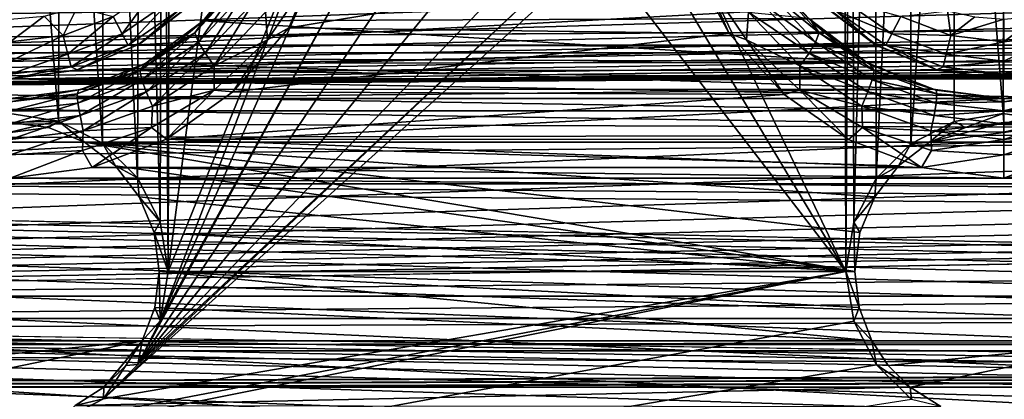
# Model space of a CAD drawing. Header units: metres. Extents: x -95 to 103, y -12 to 12.
# Tile 53 of 256: x -74.15 to -69.2, y -5.29 to -3.38. Entities that reach past the tile are written whole.
import ezdxf

# ---------------------------------------------------------------- set-up
doc = ezdxf.new("R2010")
doc.units = ezdxf.units.M
doc.layers.add('solid_P74500', color=7, linetype='CONTINUOUS')
doc.layers.add('solid_P74500_01', color=7, linetype='CONTINUOUS')

msp = doc.modelspace()

# ---------------------------------------------------------------- linework, layer by layer
at = {"layer": 'solid_P74500'}
for points in [[(-42.130733, -2.890517, 0.5), (-88, 3.55, 0.5), (-88, -3.55, 0.5)], [(-72.491013, -2.4, -1.8), (-73.40506, -4.65, -1.8), (-72.491013, 2.4, -1.8)], [(-73.393272, 0, -1.8), (-72.491013, 2.4, -1.8), (-73.40506, -4.65, -1.8)], [(-73.433968, -0.252288, -1.8), (-73.393272, 0, -1.8), (-73.40506, -4.65, -1.8)], [(-70.006721, 0, -1.8), (-69.994942, -4.65, -1.8), (-70.948883, -2.647376, -1.8)], [(-69.965683, -0.253508, -1.8), (-69.994942, -4.65, -1.8), (-70.006721, 0, -1.8)], [(-73.548462, -0.475095, -1.8), (-73.433968, -0.252288, -1.8), (-73.445496, -4.400194, -1.8)], [(-73.433968, -0.252288, -1.8), (-73.40506, -4.65, -1.8), (-73.445496, -4.400194, -1.8)], [(-69.965683, -0.253508, -1.8), (-69.954842, -4.401396, -1.8), (-69.994942, -4.65, -1.8)], [(-69.965683, -0.253508, -1.8), (-69.849258, -0.477996, -1.8), (-69.954842, -4.401396, -1.8)], [(-73.724808, -0.651567, -1.8), (-73.548462, -0.475095, -1.8), (-73.560226, -4.178985, -1.8)], [(-73.548462, -0.475095, -1.8), (-73.445496, -4.400194, -1.8), (-73.560226, -4.178985, -1.8)], [(-69.849258, -0.477996, -1.8), (-69.842018, -4.181844, -1.8), (-69.954842, -4.401396, -1.8)], [(-69.849258, -0.477996, -1.8), (-69.67054, -0.654936, -1.8), (-69.842018, -4.181844, -1.8)], [(-73.947144, -0.765777, -1.8), (-73.724808, -0.651567, -1.8), (-73.736336, -4.004628, -1.8)], [(-73.724808, -0.651567, -1.8), (-73.560226, -4.178985, -1.8), (-73.736336, -4.004628, -1.8)], [(-69.67054, -0.654936, -1.8), (-69.668259, -4.007948, -1.8), (-69.842018, -4.181844, -1.8)], [(-69.67054, -0.654936, -1.8), (-69.446602, -0.767877, -1.8), (-69.668259, -4.007948, -1.8)], [(-74.196846, -0.806697, -1.8), (-73.947144, -0.765777, -1.8), (-73.957001, -3.893337, -1.8)], [(-73.947144, -0.765777, -1.8), (-73.736336, -4.004628, -1.8), (-73.957001, -3.893337, -1.8)], [(-69.446602, -0.767877, -1.8), (-69.449165, -3.895406, -1.8), (-69.668259, -4.007948, -1.8)], [(-69.446602, -0.767877, -1.8), (-69.20311, -3.855084, -1.8), (-69.449165, -3.895406, -1.8)], [(-69.446602, -0.767877, -1.8), (-69.196846, -0.806697, -1.8), (-69.20311, -3.855084, -1.8)], [(-74.196846, -0.806697, -1.8), (-73.957001, -3.893337, -1.8), (-74.20311, -3.855084, -1.8)], [(-69.196846, -0.806697, -1.8), (-68.957001, -3.893337, -1.8), (-69.20311, -3.855084, -1.8)], [(-16.67, -3.55, 8.703878), (-90.699997, -3.55, 8.703878), (-90.699997, -2.162539, 9.147798)], [(-16.67, -3.301332, 8.801205), (-16.67, -3.55, 8.703878), (-90.699997, -2.162539, 9.147798)], [(-72.491013, -2.4, -1.8), (-73.445152, -4.898603, -1.8), (-73.40506, -4.65, -1.8)], [(-72.450775, -2.648572, -1.8), (-73.445152, -4.898603, -1.8), (-72.491013, -2.4, -1.8)], [(89.300003, -2.500021, 12.247444), (89.300003, -2.45, 12.257548), (-94.018356, -3.847966, 11.892988)], [(89.300003, -2.55, 12.237136), (89.300003, -2.500021, 12.247444), (-94.018356, -3.847966, 11.892988)], [(92.5, -2.55, 12.237136), (89.300003, -2.55, 12.237136), (-94.018356, -3.847966, 11.892988)], [(92.5, -4.414677, 11.694401), (92.5, -2.55, 12.237136), (-94.018356, -3.847966, 11.892988)], [(-72.450775, -2.648572, -1.8), (-72.336617, -2.868689, -1.8), (-73.445152, -4.898603, -1.8)], [(-71.06115, -2.865844, -1.8), (-70.948883, -2.647376, -1.8), (-69.994942, -4.65, -1.8)], [(-72.336617, -2.868689, -1.8), (-73.557976, -5.118156, -1.8), (-73.445152, -4.898603, -1.8)], [(-72.336617, -2.868689, -1.8), (-72.161377, -3.042183, -1.8), (-73.557976, -5.118156, -1.8)], [(-71.234055, -3.03888, -1.8), (-71.06115, -2.865844, -1.8), (-69.994942, -4.65, -1.8)], [(-37.956421, -3.255723, 0.5), (-42.130733, -2.890517, 0.5), (-88, -3.55, 0.5)], [(-19.200001, -3.049433, -8.148065), (-85.675003, -3.841013, -7.806084), (-14.325, -3.840867, -7.806155)], [(-34.200001, -3.049433, -8.148065), (-85.675003, -3.841013, -7.806084), (-29.200001, -3.049433, -8.148065)], [(-24.200001, -3.049433, -8.148065), (-29.200001, -3.049433, -8.148065), (-85.675003, -3.841013, -7.806084)], [(-39.200001, -3.049433, -8.148065), (-85.675003, -3.841013, -7.806084), (-34.200001, -3.049433, -8.148065)], [(-44.200001, -3.049433, -8.148065), (-85.675003, -3.841013, -7.806084), (-39.200001, -3.049433, -8.148065)], [(-49.200001, -3.049433, -8.148065), (-85.675003, -3.841013, -7.806084), (-44.200001, -3.049433, -8.148065)], [(-54.200001, -3.049433, -8.148065), (-85.675003, -3.841013, -7.806084), (-49.200001, -3.049433, -8.148065)], [(-59.200001, -3.049433, -8.148065), (-85.675003, -3.841013, -7.806084), (-54.200001, -3.049433, -8.148065)], [(-64.199997, -3.049433, -8.148065), (-85.675003, -3.841013, -7.806084), (-59.200001, -3.049433, -8.148065)], [(-69.199997, -3.049433, -8.148065), (-85.675003, -3.841013, -7.806084), (-64.199997, -3.049433, -8.148065)], [(-74.199997, -3.049433, -8.148065), (-85.675003, -3.841013, -7.806084), (-69.199997, -3.049433, -8.148065)], [(-24.200001, -3.049433, -8.148065), (-85.675003, -3.841013, -7.806084), (-19.200001, -3.049433, -8.148065)], [(-71.234055, -3.03888, -1.8), (-69.994942, -4.65, -1.8), (-73.731743, -5.292052, -1.8)], [(-71.452065, -3.150866, -1.8), (-71.234055, -3.03888, -1.8), (-73.731743, -5.292052, -1.8)], [(-72.161377, -3.042183, -1.8), (-71.941795, -3.152925, -1.8), (-73.557976, -5.118156, -1.8)], [(-70.776772, -3.089321, -12.112229), (-72.79776, -3.423377, -12.022083), (-72.60701, -3.046415, -12.123092)], [(-72.695648, -3.176524, -12.087856), (-72.60701, -3.046415, -12.123092), (-72.79776, -3.423377, -12.022083)], [(-70.181549, -3.377074, -10.99297), (-72.997719, -3.097138, -11.075095), (-73.229622, -3.387967, -10.989617)], [(-73.226395, -3.386027, -11.655825), (-73.229622, -3.387967, -10.989617), (-72.997719, -3.097138, -11.075095)], [(-73.226395, -3.386027, -11.655825), (-72.997719, -3.097138, -11.075095), (-73.102631, -3.249361, -11.70659)], [(-70.776772, -3.089321, -12.112229), (-70.581558, -3.453269, -12.013532), (-72.79776, -3.423377, -12.022083)], [(-70.704704, -3.175593, -12.088072), (-70.581558, -3.453269, -12.013532), (-70.776772, -3.089321, -12.112229)], [(-71.452065, -3.150866, -1.8), (-73.731743, -5.292052, -1.8), (-73.557976, -5.118156, -1.8)], [(-71.696907, -3.190989, -1.8), (-71.452065, -3.150866, -1.8), (-73.557976, -5.118156, -1.8)], [(-71.941795, -3.152925, -1.8), (-71.696907, -3.190989, -1.8), (-73.557976, -5.118156, -1.8)], [(-73.636658, -3.453363, -12.912048), (-73.681923, -3.367111, -12.977164), (-73.460747, -3.214443, -12.977164)], [(-73.636658, -3.453363, -12.912048), (-73.460747, -3.214443, -12.977164), (-73.396156, -3.287356, -12.912048)], [(-73.046173, -3.202642, -11.82919), (-73.270775, -3.44982, -11.739176), (-73.102631, -3.249361, -11.70659)], [(-73.252861, -3.495888, -11.822293), (-73.270775, -3.44982, -11.739176), (-73.046173, -3.202642, -11.82919)], [(-73.019073, -3.24487, -11.911857), (-73.252861, -3.495888, -11.822293), (-73.046173, -3.202642, -11.82919)], [(-72.695648, -3.176524, -12.087856), (-72.905487, -3.485178, -11.999711), (-72.915031, -3.344452, -12.009725)], [(-72.695648, -3.176524, -12.087856), (-72.79776, -3.423377, -12.022083), (-72.905487, -3.485178, -11.999711)], [(-70.704704, -3.175593, -12.088072), (-70.494911, -3.484587, -11.999887), (-70.581558, -3.453269, -12.013532)], [(-70.484879, -3.344565, -12.009689), (-70.494911, -3.484587, -11.999887), (-70.704704, -3.175593, -12.088072)], [(-70.353775, -3.202753, -11.829181), (-70.129143, -3.449903, -11.739145), (-70.380859, -3.244982, -11.911826)], [(-70.353775, -3.202753, -11.829181), (-70.290337, -3.258162, -11.703462), (-70.16581, -3.393512, -11.653022)], [(-70.353775, -3.202753, -11.829181), (-70.16581, -3.393512, -11.653022), (-70.129143, -3.449903, -11.739145)], [(-37.956421, -3.255723, 0.5), (-88, -3.55, 0.5), (-16.67, -3.55, 0.5)], [(-73.270775, -3.44982, -11.739176), (-73.226395, -3.386027, -11.655825), (-73.102631, -3.249361, -11.70659)], [(-73.219711, -3.551625, -11.881824), (-73.252861, -3.495888, -11.822293), (-73.019073, -3.24487, -11.911857)], [(-72.974541, -3.292425, -11.971065), (-73.219711, -3.551625, -11.881824), (-73.019073, -3.24487, -11.911857)], [(-70.380859, -3.244982, -11.911826), (-70.147041, -3.495953, -11.822243), (-70.425377, -3.292536, -11.971027)], [(-70.129143, -3.449903, -11.739145), (-70.147041, -3.495953, -11.822243), (-70.380859, -3.244982, -11.911826)], [(-70.16581, -3.393512, -11.653022), (-70.290337, -3.258162, -11.703462), (-70.181549, -3.377074, -10.99297)], [(-73.636658, -3.453363, -12.912048), (-73.396156, -3.287356, -12.912048), (-73.60643, -3.510952, -12.814588)], [(-73.396156, -3.287356, -12.912048), (-73.353027, -3.336038, -12.814588), (-73.60643, -3.510952, -12.814588)], [(-70.094948, -3.321639, -9.326131), (-73.557976, -3.510377, -9.256741), (-73.285477, -3.302219, -9.333025)], [(-73.550003, -3.505833, -12.7), (-73.285477, -3.302219, -9.333025), (-73.557976, -3.510377, -9.256741)], [(-73.280762, -3.299239, -12.7), (-73.285477, -3.302219, -9.333025), (-73.550003, -3.505833, -12.7)], [(-73.353027, -3.336038, -12.814588), (-73.280762, -3.299239, -12.7), (-73.550003, -3.505833, -12.7)], [(-72.974541, -3.292425, -11.971065), (-73.173416, -3.615577, -11.920695), (-73.219711, -3.551625, -11.881824)], [(-72.974541, -3.292425, -11.971065), (-72.915031, -3.344452, -12.009725), (-73.173416, -3.615577, -11.920695)], [(-70.425377, -3.292536, -11.971027), (-70.180183, -3.551673, -11.881769), (-70.484879, -3.344565, -12.009689)], [(-70.147041, -3.495953, -11.822243), (-70.180183, -3.551673, -11.881769), (-70.425377, -3.292536, -11.971027)], [(-69.849998, -3.505833, -12.7), (-70.094948, -3.321639, -9.326131), (-70.11924, -3.299239, -12.7)], [(-69.849998, -3.505833, -12.7), (-70.11924, -3.299239, -12.7), (-70.046974, -3.336038, -12.814588)], [(-70.046974, -3.336038, -12.814588), (-70.003845, -3.287356, -12.912048), (-69.763344, -3.453363, -12.912048)], [(-69.763344, -3.453363, -12.912048), (-70.003845, -3.287356, -12.912048), (-69.718079, -3.367111, -12.977164)], [(-74.199997, -3.494805, -12.977164), (-74.199997, -3.38, -13), (-74.029671, -3.365383, -13)], [(-73.933212, -3.462411, -12.977164), (-74.199997, -3.494805, -12.977164), (-74.029671, -3.365383, -13)], [(-73.933212, -3.462411, -12.977164), (-74.029671, -3.365383, -13), (-73.864319, -3.321975, -13)], [(-73.681923, -3.367111, -12.977164), (-73.933212, -3.462411, -12.977164), (-73.864319, -3.321975, -13)], [(-73.909897, -3.556991, -12.912048), (-73.933212, -3.462411, -12.977164), (-73.681923, -3.367111, -12.977164)], [(-73.909897, -3.556991, -12.912048), (-73.681923, -3.367111, -12.977164), (-73.636658, -3.453363, -12.912048)], [(-73.60643, -3.510952, -12.814588), (-73.353027, -3.336038, -12.814588), (-73.550003, -3.505833, -12.7)], [(-70.094948, -3.321639, -9.326131), (-69.82827, -3.518446, -9.253676), (-73.557976, -3.510377, -9.256741)], [(-72.905487, -3.485178, -11.999711), (-73.173416, -3.615577, -11.920695), (-72.915031, -3.344452, -12.009725)], [(-70.484879, -3.344565, -12.009689), (-70.226456, -3.615616, -11.920646), (-70.494911, -3.484587, -11.999887)], [(-70.180183, -3.551673, -11.881769), (-70.226456, -3.615616, -11.920646), (-70.484879, -3.344565, -12.009689)], [(-69.849998, -3.505833, -12.7), (-69.82827, -3.518446, -9.253676), (-70.094948, -3.321639, -9.326131)], [(-69.793571, -3.510952, -12.814588), (-70.046974, -3.336038, -12.814588), (-69.763344, -3.453363, -12.912048)], [(-69.849998, -3.505833, -12.7), (-70.046974, -3.336038, -12.814588), (-69.793571, -3.510952, -12.814588)], [(-69.763344, -3.453363, -12.912048), (-69.718079, -3.367111, -12.977164), (-69.466789, -3.462411, -12.977164)], [(-69.466789, -3.462411, -12.977164), (-69.718079, -3.367111, -12.977164), (-69.482491, -3.339016, -13)], [(-69.466789, -3.462411, -12.977164), (-69.482491, -3.339016, -13), (-69.345047, -3.36864, -13)], [(-69.466789, -3.462411, -12.977164), (-69.345047, -3.36864, -13), (-69.199997, -3.38, -13)], [(-69.199997, -3.494805, -12.977164), (-69.199997, -3.38, -13), (-69.029671, -3.365383, -13)], [(-68.933212, -3.462411, -12.977164), (-69.199997, -3.494805, -12.977164), (-69.029671, -3.365383, -13)], [(-69.889862, -3.598021, -10.922648), (-73.229622, -3.387967, -10.989617), (-73.517395, -3.602482, -10.921178)], [(-73.366417, -3.504783, -11.61119), (-73.517395, -3.602482, -10.921178), (-73.229622, -3.387967, -10.989617)], [(-73.366417, -3.504783, -11.61119), (-73.229622, -3.387967, -10.989617), (-73.226395, -3.386027, -11.655825)], [(-73.270775, -3.44982, -11.739176), (-73.366417, -3.504783, -11.61119), (-73.226395, -3.386027, -11.655825)], [(-69.889862, -3.598021, -10.922648), (-70.181549, -3.377074, -10.99297), (-73.229622, -3.387967, -10.989617)], [(-70.16581, -3.393512, -11.653022), (-70.181549, -3.377074, -10.99297), (-69.889862, -3.598021, -10.922648)], [(-70.025566, -3.51068, -11.608833), (-70.16581, -3.393512, -11.653022), (-69.889862, -3.598021, -10.922648)], [(-70.129143, -3.449903, -11.739145), (-70.16581, -3.393512, -11.653022), (-70.025566, -3.51068, -11.608833)], [(-69.466789, -3.462411, -12.977164), (-69.199997, -3.38, -13), (-69.199997, -3.494805, -12.977164)], [(-74.199997, -3.592215, -12.912048), (-74.199997, -3.494805, -12.977164), (-73.933212, -3.462411, -12.977164)], [(-73.909897, -3.556991, -12.912048), (-74.199997, -3.592215, -12.912048), (-73.933212, -3.462411, -12.977164)], [(-73.909897, -3.556991, -12.912048), (-73.636658, -3.453363, -12.912048), (-73.894333, -3.620139, -12.814588)], [(-73.636658, -3.453363, -12.912048), (-73.60643, -3.510952, -12.814588), (-73.894333, -3.620139, -12.814588)], [(-73.270775, -3.44982, -11.739176), (-73.548042, -3.63806, -11.664357), (-73.366417, -3.504783, -11.61119)], [(-73.537971, -3.685117, -11.748232), (-73.548042, -3.63806, -11.664357), (-73.270775, -3.44982, -11.739176)], [(-73.252861, -3.495888, -11.822293), (-73.537971, -3.685117, -11.748232), (-73.270775, -3.44982, -11.739176)], [(-70.581558, -3.453269, -12.013532), (-73.079277, -3.746235, -11.925424), (-72.79776, -3.423377, -12.022083)], [(-72.905487, -3.485178, -11.999711), (-72.79776, -3.423377, -12.022083), (-73.079277, -3.746235, -11.925424)], [(-70.581558, -3.453269, -12.013532), (-70.305855, -3.760041, -11.921078), (-73.079277, -3.746235, -11.925424)], [(-70.494911, -3.484587, -11.999887), (-70.305855, -3.760041, -11.921078), (-70.581558, -3.453269, -12.013532)], [(-70.129143, -3.449903, -11.739145), (-69.851837, -3.638092, -11.664366), (-70.147041, -3.495953, -11.822243)], [(-70.129143, -3.449903, -11.739145), (-70.025566, -3.51068, -11.608833), (-69.871819, -3.608274, -11.569904)], [(-70.129143, -3.449903, -11.739145), (-69.871819, -3.608274, -11.569904), (-69.851837, -3.638092, -11.664366)], [(-69.793571, -3.510952, -12.814588), (-69.763344, -3.453363, -12.912048), (-69.490105, -3.556991, -12.912048)], [(-69.490105, -3.556991, -12.912048), (-69.763344, -3.453363, -12.912048), (-69.466789, -3.462411, -12.977164)], [(-69.490105, -3.556991, -12.912048), (-69.466789, -3.462411, -12.977164), (-69.199997, -3.494805, -12.977164)], [(-69.199997, -3.592215, -12.912048), (-69.199997, -3.494805, -12.977164), (-68.933212, -3.462411, -12.977164)], [(-68.909897, -3.556991, -12.912048), (-69.199997, -3.592215, -12.912048), (-68.933212, -3.462411, -12.977164)], [(-90.699997, -3.510733, 10.951016), (92.5, -4.241041, 10.689158), (-92.5, -5.002689, 10.354709)], [(-13, -3.510733, 10.424719), (-90.699997, -3.510733, 10.845956), (-90.699997, -3.510733, 10.424719)], [(-13, -3.510733, 10.424719), (-90.699997, -3.510733, 10.951016), (-90.699997, -3.510733, 10.845956)], [(-13, -3.510733, 10.424719), (-90.699997, -3.510733, 10.424719), (-90.699997, -4.208374, 10.163147)], [(-13, -3.510733, 10.424719), (-90.699997, -4.208374, 10.163147), (-13, -4.208375, 10.163148)], [(-90.699997, -3.510733, 10.951016), (-13, -3.510733, 10.424719), (-15.000362, -3.510733, 10.6882)], [(-15.000362, -3.510733, 10.6882), (-17, -3.510733, 10.951016), (-90.699997, -3.510733, 10.951016)], [(-73.894333, -3.620139, -12.814588), (-73.60643, -3.510952, -12.814588), (-73.863533, -3.635704, -12.7)], [(-69.82827, -3.518446, -9.253676), (-73.86702, -3.636654, -9.207864), (-73.557976, -3.510377, -9.256741)], [(-73.863533, -3.635704, -12.7), (-73.557976, -3.510377, -9.256741), (-73.86702, -3.636654, -9.207864)], [(-69.82827, -3.518446, -9.253676), (-69.527, -3.637943, -9.207355), (-73.86702, -3.636654, -9.207864)], [(-73.550003, -3.505833, -12.7), (-73.557976, -3.510377, -9.256741), (-73.863533, -3.635704, -12.7)], [(-73.60643, -3.510952, -12.814588), (-73.550003, -3.505833, -12.7), (-73.863533, -3.635704, -12.7)], [(-73.548042, -3.63806, -11.664357), (-73.520569, -3.604079, -11.571626), (-73.366417, -3.504783, -11.61119)], [(-73.516426, -3.74575, -11.808307), (-73.537971, -3.685117, -11.748232), (-73.252861, -3.495888, -11.822293)], [(-73.520569, -3.604079, -11.571626), (-73.517395, -3.602482, -10.921178), (-73.366417, -3.504783, -11.61119)], [(-73.219711, -3.551625, -11.881824), (-73.516426, -3.74575, -11.808307), (-73.252861, -3.495888, -11.822293)], [(-72.905487, -3.485178, -11.999711), (-73.079277, -3.746235, -11.925424), (-73.174667, -3.738243, -11.919396)], [(-72.905487, -3.485178, -11.999711), (-73.174667, -3.738243, -11.919396), (-73.173416, -3.615577, -11.920695)], [(-70.494911, -3.484587, -11.999887), (-70.2257, -3.737878, -11.919488), (-70.305855, -3.760041, -11.921078)], [(-70.226456, -3.615616, -11.920646), (-70.2257, -3.737878, -11.919488), (-70.494911, -3.484587, -11.999887)], [(-70.147041, -3.495953, -11.822243), (-69.861916, -3.685134, -11.748215), (-70.180183, -3.551673, -11.881769)], [(-69.851837, -3.638092, -11.664366), (-69.861916, -3.685134, -11.748215), (-70.147041, -3.495953, -11.822243)], [(-69.871819, -3.608274, -11.569904), (-70.025566, -3.51068, -11.608833), (-69.889862, -3.598021, -10.922648)], [(-69.536469, -3.635704, -12.7), (-69.82827, -3.518446, -9.253676), (-69.849998, -3.505833, -12.7)], [(-69.536469, -3.635704, -12.7), (-69.849998, -3.505833, -12.7), (-69.793571, -3.510952, -12.814588)], [(-69.536469, -3.635704, -12.7), (-69.527, -3.637943, -9.207355), (-69.82827, -3.518446, -9.253676)], [(-69.505669, -3.620139, -12.814588), (-69.793571, -3.510952, -12.814588), (-69.490105, -3.556991, -12.912048)], [(-69.536469, -3.635704, -12.7), (-69.793571, -3.510952, -12.814588), (-69.505669, -3.620139, -12.814588)], [(-69.490105, -3.556991, -12.912048), (-69.199997, -3.494805, -12.977164), (-69.199997, -3.592215, -12.912048)], [(-16.67, -3.55, 8.703878), (-90.699997, -3.55, 0.5), (-90.699997, -3.55, 8.703878)], [(-16.67, -3.55, 8.703878), (-88, -3.55, 0.5), (-90.699997, -3.55, 0.5)], [(-16.67, -3.55, 8.703878), (-16.67, -3.55, 0.5), (-88, -3.55, 0.5)], [(-73.909897, -3.556991, -12.912048), (-73.894333, -3.620139, -12.814588), (-74.199997, -3.657254, -12.814588)], [(-73.909897, -3.556991, -12.912048), (-74.199997, -3.657254, -12.814588), (-74.199997, -3.592215, -12.912048)], [(-73.219711, -3.551625, -11.881824), (-73.484985, -3.817974, -11.847531), (-73.516426, -3.74575, -11.808307)], [(-73.219711, -3.551625, -11.881824), (-73.173416, -3.615577, -11.920695), (-73.484985, -3.817974, -11.847531)], [(-70.180183, -3.551673, -11.881769), (-69.883453, -3.745749, -11.808283), (-70.226456, -3.615616, -11.920646)], [(-69.861916, -3.685134, -11.748215), (-69.883453, -3.745749, -11.808283), (-70.180183, -3.551673, -11.881769)], [(-69.505669, -3.620139, -12.814588), (-69.490105, -3.556991, -12.912048), (-69.199997, -3.592215, -12.912048)], [(-68.909897, -3.556991, -12.912048), (-68.894333, -3.620139, -12.814588), (-69.199997, -3.657254, -12.814588)], [(-68.909897, -3.556991, -12.912048), (-69.199997, -3.657254, -12.814588), (-69.199997, -3.592215, -12.912048)], [(-69.557732, -3.733493, -10.877088), (-73.517395, -3.602482, -10.921178), (-73.844543, -3.733841, -10.876968)], [(-73.684776, -3.681745, -11.53914), (-73.844543, -3.733841, -10.876968), (-73.517395, -3.602482, -10.921178)], [(-73.684776, -3.681745, -11.53914), (-73.517395, -3.602482, -10.921178), (-73.520569, -3.604079, -11.571626)], [(-73.548042, -3.63806, -11.664357), (-73.684776, -3.681745, -11.53914), (-73.520569, -3.604079, -11.571626)], [(-69.557732, -3.733493, -10.877088), (-69.889862, -3.598021, -10.922648), (-73.517395, -3.602482, -10.921178)], [(-73.174667, -3.738243, -11.919396), (-73.484985, -3.817974, -11.847531), (-73.173416, -3.615577, -11.920695)], [(-70.226456, -3.615616, -11.920646), (-69.914879, -3.817957, -11.847514), (-70.2257, -3.737878, -11.919488)], [(-69.883453, -3.745749, -11.808283), (-69.914879, -3.817957, -11.847514), (-70.226456, -3.615616, -11.920646)], [(-69.871819, -3.608274, -11.569904), (-69.889862, -3.598021, -10.922648), (-69.557732, -3.733493, -10.877088)], [(-69.540565, -3.737946, -11.515864), (-69.871819, -3.608274, -11.569904), (-69.557732, -3.733493, -10.877088)], [(-69.851837, -3.638092, -11.664366), (-69.871819, -3.608274, -11.569904), (-69.540565, -3.737946, -11.515864)], [(-69.505669, -3.620139, -12.814588), (-69.199997, -3.592215, -12.912048), (-69.199997, -3.657254, -12.814588)], [(-73.894333, -3.620139, -12.814588), (-73.863533, -3.635704, -12.7), (-74.199997, -3.68, -12.7)], [(-74.199997, -3.657254, -12.814588), (-73.894333, -3.620139, -12.814588), (-74.199997, -3.68, -12.7)], [(-73.863533, -3.635704, -12.7), (-73.86702, -3.636654, -9.207864), (-74.199997, -3.68, -9.190625)], [(-73.863533, -3.635704, -12.7), (-74.199997, -3.68, -9.190625), (-74.199997, -3.68, -12.7)], [(-69.199997, -3.68, -9.190625), (-74.199997, -3.68, -9.190625), (-73.86702, -3.636654, -9.207864)], [(-69.527, -3.637943, -9.207355), (-69.199997, -3.68, -9.190625), (-73.86702, -3.636654, -9.207864)], [(-73.548042, -3.63806, -11.664357), (-73.86364, -3.7564, -11.614451), (-73.684776, -3.681745, -11.53914)], [(-73.859352, -3.803055, -11.699059), (-73.86364, -3.7564, -11.614451), (-73.548042, -3.63806, -11.664357)], [(-73.537971, -3.685117, -11.748232), (-73.859352, -3.803055, -11.699059), (-73.548042, -3.63806, -11.664357)], [(-69.851837, -3.638092, -11.664366), (-69.536255, -3.756429, -11.614435), (-69.861916, -3.685134, -11.748215)], [(-69.851837, -3.638092, -11.664366), (-69.540565, -3.737946, -11.515864), (-69.536255, -3.756429, -11.614435)], [(-69.536469, -3.635704, -12.7), (-69.505669, -3.620139, -12.814588), (-69.199997, -3.657254, -12.814588)], [(-69.536469, -3.635704, -12.7), (-69.199997, -3.68, -12.7), (-69.527, -3.637943, -9.207355)], [(-69.536469, -3.635704, -12.7), (-69.199997, -3.657254, -12.814588), (-69.199997, -3.68, -12.7)], [(-69.199997, -3.68, -12.7), (-69.199997, -3.68, -9.190625), (-69.527, -3.637943, -9.207355)], [(-68.894333, -3.620139, -12.814588), (-68.863533, -3.635704, -12.7), (-69.199997, -3.68, -12.7)], [(-69.199997, -3.657254, -12.814588), (-68.894333, -3.620139, -12.814588), (-69.199997, -3.68, -12.7)], [(-68.863533, -3.635704, -12.7), (-68.86702, -3.636654, -9.207864), (-69.199997, -3.68, -9.190625)], [(-68.863533, -3.635704, -12.7), (-69.199997, -3.68, -9.190625), (-69.199997, -3.68, -12.7)], [(-64.199997, -3.68, -9.190625), (-69.199997, -3.68, -9.190625), (-68.86702, -3.636654, -9.207864)], [(-84.199997, -3.68, -9.190625), (-13, -4.775385, -8.672122), (-87, -4.775385, -8.672122)], [(-84.199997, -3.68, -9.190625), (-79.199997, -3.68, -9.190625), (-13, -4.775385, -8.672122)], [(-74.199997, -3.68, -9.190625), (-13, -4.775385, -8.672122), (-79.199997, -3.68, -9.190625)], [(-69.199997, -3.68, -9.190625), (-13, -4.775385, -8.672122), (-74.199997, -3.68, -9.190625)], [(-73.86364, -3.7564, -11.614451), (-73.854523, -3.736704, -11.516475), (-73.684776, -3.681745, -11.53914)], [(-73.848869, -3.866058, -11.759657), (-73.859352, -3.803055, -11.699059), (-73.537971, -3.685117, -11.748232)], [(-73.854523, -3.736704, -11.516475), (-73.844543, -3.733841, -10.876968), (-73.684776, -3.681745, -11.53914)], [(-73.516426, -3.74575, -11.808307), (-73.848869, -3.866058, -11.759657), (-73.537971, -3.685117, -11.748232)], [(-69.861916, -3.685134, -11.748215), (-69.540527, -3.803059, -11.699007), (-69.883453, -3.745749, -11.808283)], [(-69.536255, -3.756429, -11.614435), (-69.540527, -3.803059, -11.699007), (-69.861916, -3.685134, -11.748215)], [(-64.199997, -3.68, -9.190625), (-13, -4.775385, -8.672122), (-69.199997, -3.68, -9.190625)], [(-74.200005, -3.78, -11.49755), (-74.199997, -3.78, -10.861012), (-73.844543, -3.733841, -10.876968)], [(-73.854523, -3.736704, -11.516475), (-74.200005, -3.78, -11.49755), (-73.844543, -3.733841, -10.876968)], [(-73.854523, -3.736704, -11.516475), (-74.200005, -3.796756, -11.596399), (-74.200005, -3.78, -11.49755)], [(-73.86364, -3.7564, -11.614451), (-74.200005, -3.796756, -11.596399), (-73.854523, -3.736704, -11.516475)], [(-73.86364, -3.7564, -11.614451), (-74.200005, -3.842565, -11.680918), (-74.200005, -3.796756, -11.596399)], [(-73.859352, -3.803055, -11.699059), (-74.200005, -3.842565, -11.680918), (-73.86364, -3.7564, -11.614451)], [(-69.557732, -3.733493, -10.877088), (-73.844543, -3.733841, -10.876968), (-74.199997, -3.78, -10.861012)], [(-69.199997, -3.78, -10.861012), (-69.557732, -3.733493, -10.877088), (-74.199997, -3.78, -10.861012)], [(-73.516426, -3.74575, -11.808307), (-73.833031, -3.943053, -11.799225), (-73.848869, -3.866058, -11.759657)], [(-73.516426, -3.74575, -11.808307), (-73.484985, -3.817974, -11.847531), (-73.833031, -3.943053, -11.799225)], [(-73.174667, -3.738243, -11.919396), (-73.413422, -3.98357, -11.848256), (-73.489952, -3.92611, -11.854566)], [(-73.174667, -3.738243, -11.919396), (-73.489952, -3.92611, -11.854566), (-73.484985, -3.817974, -11.847531)], [(-73.174667, -3.738243, -11.919396), (-73.079277, -3.746235, -11.925424), (-73.413422, -3.98357, -11.848256)], [(-70.305855, -3.760041, -11.921078), (-73.413422, -3.98357, -11.848256), (-73.079277, -3.746235, -11.925424)], [(-70.305855, -3.760041, -11.921078), (-69.980896, -3.986856, -11.847151), (-73.413422, -3.98357, -11.848256)], [(-70.2257, -3.737878, -11.919488), (-69.980896, -3.986856, -11.847151), (-70.305855, -3.760041, -11.921078)], [(-70.2257, -3.737878, -11.919488), (-69.910271, -3.925865, -11.85463), (-69.980896, -3.986856, -11.847151)], [(-69.914879, -3.817957, -11.847514), (-69.910271, -3.925865, -11.85463), (-70.2257, -3.737878, -11.919488)], [(-69.883453, -3.745749, -11.808283), (-69.550995, -3.866035, -11.759597), (-69.914879, -3.817957, -11.847514)], [(-69.540527, -3.803059, -11.699007), (-69.550995, -3.866035, -11.759597), (-69.883453, -3.745749, -11.808283)], [(-69.540565, -3.737946, -11.515864), (-69.557732, -3.733493, -10.877088), (-69.199997, -3.78, -10.861012)], [(-69.200005, -3.78, -11.49755), (-69.540565, -3.737946, -11.515864), (-69.199997, -3.78, -10.861012)], [(-69.536255, -3.756429, -11.614435), (-69.540565, -3.737946, -11.515864), (-69.200005, -3.78, -11.49755)], [(-69.536255, -3.756429, -11.614435), (-69.200005, -3.796756, -11.596399), (-69.540527, -3.803059, -11.699007)], [(-69.536255, -3.756429, -11.614435), (-69.200005, -3.78, -11.49755), (-69.200005, -3.796756, -11.596399)], [(-69.200005, -3.78, -11.49755), (-69.199997, -3.78, -10.861012), (-68.844543, -3.733841, -10.876968)], [(-68.854523, -3.736704, -11.516475), (-69.200005, -3.78, -11.49755), (-68.844543, -3.733841, -10.876968)], [(-68.854523, -3.736704, -11.516475), (-69.200005, -3.796756, -11.596399), (-69.200005, -3.78, -11.49755)], [(-68.86364, -3.7564, -11.614451), (-69.200005, -3.796756, -11.596399), (-68.854523, -3.736704, -11.516475)], [(-68.86364, -3.7564, -11.614451), (-69.200005, -3.842565, -11.680918), (-69.200005, -3.796756, -11.596399)], [(-68.859352, -3.803055, -11.699059), (-69.200005, -3.842565, -11.680918), (-68.86364, -3.7564, -11.614451)], [(-64.557732, -3.733493, -10.877088), (-68.844543, -3.733841, -10.876968), (-69.199997, -3.78, -10.861012)], [(-64.199997, -3.78, -10.861012), (-64.557732, -3.733493, -10.877088), (-69.199997, -3.78, -10.861012)], [(-69.199997, -3.78, -10.861012), (-74.199997, -3.78, -10.861012), (-92.5, -5.002689, -10.354709)], [(-64.199997, -3.78, -10.861012), (-69.199997, -3.78, -10.861012), (-92.5, -5.002689, -10.354709)], [(-59.200001, -3.78, -10.861012), (-64.199997, -3.78, -10.861012), (-92.5, -5.002689, -10.354709)], [(-54.200001, -3.78, -10.861012), (-59.200001, -3.78, -10.861012), (-92.5, -5.002689, -10.354709)], [(-49.200001, -3.78, -10.861012), (-54.200001, -3.78, -10.861012), (-92.5, -5.002689, -10.354709)], [(-44.200001, -3.78, -10.861012), (-49.200001, -3.78, -10.861012), (-92.5, -5.002689, -10.354709)], [(-39.200001, -3.78, -10.861012), (-44.200001, -3.78, -10.861012), (-92.5, -5.002689, -10.354709)], [(-34.200001, -3.78, -10.861012), (-39.200001, -3.78, -10.861012), (-92.5, -5.002689, -10.354709)], [(-29.200001, -3.78, -10.861012), (-34.200001, -3.78, -10.861012), (-92.5, -5.002689, -10.354709)], [(-24.200001, -3.78, -10.861012), (-29.200001, -3.78, -10.861012), (-92.5, -5.002689, -10.354709)], [(-19.200001, -3.78, -10.861012), (-24.200001, -3.78, -10.861012), (-92.5, -5.002689, -10.354709)], [(-73.859352, -3.803055, -11.699059), (-74.200012, -3.906402, -11.742219), (-74.200005, -3.842565, -11.680918)], [(-73.848869, -3.866058, -11.759657), (-74.200012, -3.906402, -11.742219), (-73.859352, -3.803055, -11.699059)], [(-69.540527, -3.803059, -11.699007), (-69.200005, -3.842565, -11.680918), (-69.550995, -3.866035, -11.759597)], [(-69.200005, -3.796756, -11.596399), (-69.200005, -3.842565, -11.680918), (-69.540527, -3.803059, -11.699007)], [(-68.859352, -3.803055, -11.699059), (-69.200012, -3.906402, -11.742219), (-69.200005, -3.842565, -11.680918)], [(-68.848869, -3.866058, -11.759657), (-69.200012, -3.906402, -11.742219), (-68.859352, -3.803055, -11.699059)], [(92.5, -4.414677, 11.694401), (-94.018356, -3.847966, 11.892988), (-94.018356, -5.654152, 11.148119)], [(-85, -4, -7.72593), (-14.325, -3.840867, -7.806155), (-85.675003, -3.841013, -7.806084)], [(-85, -4, -7.72593), (-15, -4, -7.72593), (-14.325, -3.840867, -7.806155)], [(-74.20002, -3.900265, -6.95), (-74.20311, -3.855084, -1.8), (-73.957001, -3.893337, -1.8)], [(-73.489952, -3.92611, -11.854566), (-73.833031, -3.943053, -11.799225), (-73.484985, -3.817974, -11.847531)], [(-69.914879, -3.817957, -11.847514), (-69.566818, -3.943004, -11.79917), (-69.910271, -3.925865, -11.85463)], [(-69.550995, -3.866035, -11.759597), (-69.566818, -3.943004, -11.79917), (-69.914879, -3.817957, -11.847514)], [(-69.200005, -3.842565, -11.680918), (-69.200012, -3.906402, -11.742219), (-69.550995, -3.866035, -11.759597)], [(-69.392464, -3.925202, -6.95), (-69.449165, -3.895406, -1.8), (-69.20311, -3.855084, -1.8)], [(-69.20002, -3.900265, -6.95), (-69.392464, -3.925202, -6.95), (-69.20311, -3.855084, -1.8)], [(-69.20002, -3.900265, -6.95), (-69.20311, -3.855084, -1.8), (-68.957001, -3.893337, -1.8)], [(-74.007568, -3.925195, -6.95), (-74.573944, -4, -6.970472), (-74.20002, -3.900265, -6.95)], [(-74.007568, -3.925195, -6.95), (-74.20002, -3.900265, -6.95), (-73.957001, -3.893337, -1.8)], [(-73.848869, -3.866058, -11.759657), (-74.200012, -3.986127, -11.782482), (-74.200012, -3.948898, -11.767383)], [(-73.848869, -3.866058, -11.759657), (-73.833031, -3.943053, -11.799225), (-74.200012, -3.986127, -11.782482)], [(-73.848869, -3.866058, -11.759657), (-74.200012, -3.948898, -11.767383), (-74.200012, -3.906402, -11.742219)], [(-74.007568, -3.925195, -6.95), (-73.957001, -3.893337, -1.8), (-73.826057, -4, -6.970472)], [(-73.826057, -4, -6.970472), (-73.957001, -3.893337, -1.8), (-73.736336, -4.004628, -1.8)], [(-69.573944, -4, -6.970472), (-69.668259, -4.007948, -1.8), (-69.449165, -3.895406, -1.8)], [(-69.392464, -3.925202, -6.95), (-69.573944, -4, -6.970472), (-69.449165, -3.895406, -1.8)], [(-69.20002, -3.900265, -6.95), (-69.573944, -4, -6.970472), (-69.392464, -3.925202, -6.95)], [(-69.007568, -3.925195, -6.95), (-69.573944, -4, -6.970472), (-69.20002, -3.900265, -6.95)], [(-69.550995, -3.866035, -11.759597), (-69.200012, -3.906402, -11.742219), (-69.566818, -3.943004, -11.79917)], [(-69.200012, -3.906402, -11.742219), (-69.200012, -3.948898, -11.767383), (-69.566818, -3.943004, -11.79917)], [(-69.007568, -3.925195, -6.95), (-69.20002, -3.900265, -6.95), (-68.957001, -3.893337, -1.8)], [(-68.848869, -3.866058, -11.759657), (-69.200012, -3.986127, -11.782482), (-69.200012, -3.948898, -11.767383)], [(-68.848869, -3.866058, -11.759657), (-68.833031, -3.943053, -11.799225), (-69.200012, -3.986127, -11.782482)], [(-68.848869, -3.866058, -11.759657), (-69.200012, -3.948898, -11.767383), (-69.200012, -3.906402, -11.742219)], [(-74.007568, -3.925195, -6.95), (-73.826057, -4, -6.970472), (-74.573944, -4, -6.970472)], [(-73.836784, -4.041764, -11.812319), (-74.200012, -4.063252, -11.797071), (-73.833031, -3.943053, -11.799225)], [(-73.833031, -3.943053, -11.799225), (-74.200012, -4.063252, -11.797071), (-74.200012, -3.986127, -11.782482)], [(-73.489952, -3.92611, -11.854566), (-73.787476, -4.127575, -11.798862), (-73.836784, -4.041764, -11.812319)], [(-73.489952, -3.92611, -11.854566), (-73.836784, -4.041764, -11.812319), (-73.833031, -3.943053, -11.799225)], [(-73.489952, -3.92611, -11.854566), (-73.413422, -3.98357, -11.848256), (-73.787476, -4.127575, -11.798862)], [(-69.910271, -3.925865, -11.85463), (-69.613426, -4.126879, -11.799105), (-69.980896, -3.986856, -11.847151)], [(-69.910271, -3.925865, -11.85463), (-69.563255, -4.041637, -11.812314), (-69.613426, -4.126879, -11.799105)], [(-69.566818, -3.943004, -11.79917), (-69.563255, -4.041637, -11.812314), (-69.910271, -3.925865, -11.85463)], [(-69.007568, -3.925195, -6.95), (-68.826057, -4, -6.970472), (-69.573944, -4, -6.970472)], [(-69.566818, -3.943004, -11.79917), (-69.200012, -3.986127, -11.782482), (-69.563255, -4.041637, -11.812314)], [(-69.200012, -3.948898, -11.767383), (-69.200012, -3.986127, -11.782482), (-69.566818, -3.943004, -11.79917)], [(-68.836784, -4.041764, -11.812319), (-69.200012, -4.063252, -11.797071), (-68.833031, -3.943053, -11.799225)], [(-68.833031, -3.943053, -11.799225), (-69.200012, -4.063252, -11.797071), (-69.200012, -3.986127, -11.782482)], [(-69.199997, -5.573798, -11.188511), (-74.199997, -5.573798, -11.188511), (-94.018356, -3.995162, -11.844352)], [(-64.199997, -5.573798, -11.188511), (-69.199997, -5.573798, -11.188511), (-94.018356, -3.995162, -11.844352)], [(-59.199997, -5.573798, -11.188511), (-64.199997, -5.573798, -11.188511), (-94.018356, -3.995162, -11.844352)], [(-54.199997, -5.573798, -11.188511), (-59.199997, -5.573798, -11.188511), (-94.018356, -3.995162, -11.844352)], [(-49.199997, -5.573798, -11.188511), (-54.199997, -5.573798, -11.188511), (-94.018356, -3.995162, -11.844352)], [(-44.199997, -5.573798, -11.188511), (-49.199997, -5.573798, -11.188511), (-94.018356, -3.995162, -11.844352)], [(-39.199997, -5.573798, -11.188511), (-44.199997, -5.573798, -11.188511), (-94.018356, -3.995162, -11.844352)], [(-34.199997, -5.573798, -11.188511), (-39.199997, -5.573798, -11.188511), (-94.018356, -3.995162, -11.844352)], [(-29.199997, -5.573798, -11.188511), (-34.199997, -5.573798, -11.188511), (-94.018356, -3.995162, -11.844352)], [(-24.199997, -5.573798, -11.188511), (-29.199997, -5.573798, -11.188511), (-94.018356, -3.995162, -11.844352)], [(-19.199997, -5.573798, -11.188511), (-24.199997, -5.573798, -11.188511), (-94.018356, -3.995162, -11.844352)], [(-84.199997, -4.180326, -11.780274), (-19.199997, -5.573798, -11.188511), (-94.018356, -3.995162, -11.844352)], [(-15, -4, -6.970472), (-15, -4, -7.72593), (-85, -4, -7.72593)], [(-18.826057, -4, -6.970472), (-85, -4, -7.72593), (-19.573942, -4, -6.970472)], [(-23.826057, -4, -6.970472), (-19.573942, -4, -6.970472), (-85, -4, -7.72593)], [(-15, -4, -6.970472), (-85, -4, -7.72593), (-18.826057, -4, -6.970472)], [(-24.573942, -4, -6.970472), (-23.826057, -4, -6.970472), (-85, -4, -7.72593)], [(-28.826057, -4, -6.970472), (-24.573942, -4, -6.970472), (-85, -4, -7.72593)], [(-29.573942, -4, -6.970472), (-28.826057, -4, -6.970472), (-85, -4, -7.72593)], [(-33.826057, -4, -6.970472), (-29.573942, -4, -6.970472), (-85, -4, -7.72593)], [(-34.57394, -4, -6.970472), (-33.826057, -4, -6.970472), (-85, -4, -7.72593)], [(-38.826057, -4, -6.970472), (-34.57394, -4, -6.970472), (-85, -4, -7.72593)], [(-39.57394, -4, -6.970472), (-38.826057, -4, -6.970472), (-85, -4, -7.72593)], [(-43.826057, -4, -6.970472), (-39.57394, -4, -6.970472), (-85, -4, -7.72593)], [(-44.57394, -4, -6.970472), (-43.826057, -4, -6.970472), (-85, -4, -7.72593)], [(-48.826057, -4, -6.970472), (-44.57394, -4, -6.970472), (-85, -4, -7.72593)], [(-49.57394, -4, -6.970472), (-48.826057, -4, -6.970472), (-85, -4, -7.72593)], [(-53.826057, -4, -6.970472), (-49.57394, -4, -6.970472), (-85, -4, -7.72593)], [(-54.57394, -4, -6.970472), (-53.826057, -4, -6.970472), (-85, -4, -7.72593)], [(-58.826057, -4, -6.970472), (-54.57394, -4, -6.970472), (-85, -4, -7.72593)], [(-59.57394, -4, -6.970472), (-58.826057, -4, -6.970472), (-85, -4, -7.72593)], [(-63.826057, -4, -6.970472), (-59.57394, -4, -6.970472), (-85, -4, -7.72593)], [(-64.573944, -4, -6.970472), (-63.826057, -4, -6.970472), (-85, -4, -7.72593)], [(-68.826057, -4, -6.970472), (-64.573944, -4, -6.970472), (-85, -4, -7.72593)], [(-69.573944, -4, -6.970472), (-68.826057, -4, -6.970472), (-85, -4, -7.72593)], [(-73.826057, -4, -6.970472), (-69.573944, -4, -6.970472), (-85, -4, -7.72593)], [(-74.573944, -4, -6.970472), (-73.826057, -4, -6.970472), (-85, -4, -7.72593)], [(-73.670395, -4.119156, -6.970472), (-73.826057, -4, -6.970472), (-73.736336, -4.004628, -1.8)], [(-69.729607, -4.119162, -6.970472), (-69.573944, -4, -6.970472), (-73.826057, -4, -6.970472)], [(-69.923691, -4.454034, -6.970472), (-73.826057, -4, -6.970472), (-69.949821, -4.65, -6.970472)], [(-73.670395, -4.119156, -6.970472), (-69.949821, -4.65, -6.970472), (-73.826057, -4, -6.970472)], [(-69.848236, -4.273797, -6.970472), (-69.729607, -4.119162, -6.970472), (-73.826057, -4, -6.970472)], [(-69.923691, -4.454034, -6.970472), (-69.848236, -4.273797, -6.970472), (-73.826057, -4, -6.970472)], [(-69.613426, -4.126879, -11.799105), (-73.787476, -4.127575, -11.798862), (-73.413422, -3.98357, -11.848256)], [(-73.670395, -4.119156, -6.970472), (-73.736336, -4.004628, -1.8), (-73.560226, -4.178985, -1.8)], [(-69.980896, -3.986856, -11.847151), (-69.613426, -4.126879, -11.799105), (-73.413422, -3.98357, -11.848256)], [(-69.729607, -4.119162, -6.970472), (-69.842018, -4.181844, -1.8), (-69.668259, -4.007948, -1.8)], [(-69.729607, -4.119162, -6.970472), (-69.668259, -4.007948, -1.8), (-69.573944, -4, -6.970472)], [(-69.200012, -3.986127, -11.782482), (-69.200012, -4.063252, -11.797071), (-69.563255, -4.041637, -11.812314)], [(-73.836784, -4.041764, -11.812319), (-74.199997, -4.180326, -11.780274), (-74.200012, -4.063252, -11.797071)], [(-73.836784, -4.041764, -11.812319), (-73.787476, -4.127575, -11.798862), (-74.199997, -4.180326, -11.780274)], [(-69.563255, -4.041637, -11.812314), (-69.200012, -4.063252, -11.797071), (-69.613426, -4.126879, -11.799105)], [(-69.200012, -4.063252, -11.797071), (-69.199997, -4.180326, -11.780274), (-69.613426, -4.126879, -11.799105)], [(-68.836784, -4.041764, -11.812319), (-69.199997, -4.180326, -11.780274), (-69.200012, -4.063252, -11.797071)], [(-68.836784, -4.041764, -11.812319), (-68.787476, -4.127575, -11.798862), (-69.199997, -4.180326, -11.780274)], [(-69.199997, -4.180326, -11.780274), (-74.199997, -4.180326, -11.780274), (-73.787476, -4.127575, -11.798862)], [(-69.613426, -4.126879, -11.799105), (-69.199997, -4.180326, -11.780274), (-73.787476, -4.127575, -11.798862)], [(-73.670395, -4.119156, -6.970472), (-73.560226, -4.178985, -1.8), (-73.551765, -4.273789, -6.970472)], [(-73.670395, -4.119156, -6.970472), (-73.551765, -4.273789, -6.970472), (-69.949821, -4.65, -6.970472)], [(-69.848236, -4.273797, -6.970472), (-69.842018, -4.181844, -1.8), (-69.729607, -4.119162, -6.970472)], [(-64.199997, -4.180326, -11.780274), (-69.199997, -4.180326, -11.780274), (-68.787476, -4.127575, -11.798862)], [(-13, -4.208375, 10.163148), (-90.699997, -4.208374, 10.163147), (-90.699997, -4.886709, 9.854952)], [(-13, -4.208375, 10.163148), (-90.699997, -4.886709, 9.854952), (-13, -4.886709, 9.854952)], [(-84.199997, -4.180326, -11.780274), (92.5, -5.589249, -11.180498), (-19.199997, -5.573798, -11.188511)], [(-74.199997, -4.180326, -11.780274), (92.5, -5.589249, -11.180498), (-79.199997, -4.180326, -11.780274)], [(-69.199997, -4.180326, -11.780274), (92.5, -5.589249, -11.180498), (-74.199997, -4.180326, -11.780274)], [(-73.551765, -4.273789, -6.970472), (-73.560226, -4.178985, -1.8), (-73.445496, -4.400194, -1.8)], [(-69.848236, -4.273797, -6.970472), (-69.954842, -4.401396, -1.8), (-69.842018, -4.181844, -1.8)], [(-64.199997, -4.180326, -11.780274), (92.5, -5.589249, -11.180498), (-69.199997, -4.180326, -11.780274)], [(-73.551765, -4.273789, -6.970472), (-73.445496, -4.400194, -1.8), (-73.476311, -4.454027, -6.970472)], [(-73.551765, -4.273789, -6.970472), (-73.476311, -4.454027, -6.970472), (-69.949821, -4.65, -6.970472)], [(-69.923691, -4.454034, -6.970472), (-69.954842, -4.401396, -1.8), (-69.848236, -4.273797, -6.970472)], [(-73.476311, -4.454027, -6.970472), (-73.445496, -4.400194, -1.8), (-73.40506, -4.65, -1.8)], [(-69.949821, -4.65, -6.970472), (-69.994942, -4.65, -1.8), (-69.954842, -4.401396, -1.8)], [(-69.923691, -4.454034, -6.970472), (-69.949821, -4.65, -6.970472), (-69.954842, -4.401396, -1.8)], [(92.5, -6.166949, 10.871941), (92.5, -4.414677, 11.694401), (-94.018356, -5.654152, 11.148119)], [(-73.476311, -4.454027, -6.970472), (-73.40506, -4.65, -1.8), (-73.45018, -4.65, -6.970472)], [(-73.476311, -4.454027, -6.970472), (-73.45018, -4.65, -6.970472), (-69.949821, -4.65, -6.970472)], [(-69.954506, -4.899806, -1.8), (-85.675003, -7.792304, -1.8), (-69.994942, -4.65, -1.8)], [(-73.950836, -5.404594, -1.8), (-69.994942, -4.65, -1.8), (-85.675003, -7.792304, -1.8)], [(-73.950836, -5.404594, -1.8), (-73.731743, -5.292052, -1.8), (-69.994942, -4.65, -1.8)], [(-73.45018, -4.65, -6.970472), (-73.445152, -4.898603, -1.8), (-73.472389, -4.831388, -6.970472)], [(-73.45018, -4.65, -6.970472), (-73.472389, -4.831388, -6.970472), (-69.863197, -5, -6.970472)], [(-73.45018, -4.65, -6.970472), (-73.40506, -4.65, -1.8), (-73.445152, -4.898603, -1.8)], [(-73.45018, -4.65, -6.970472), (-69.863197, -5, -6.970472), (-69.927612, -4.831395, -6.970472)], [(-73.45018, -4.65, -6.970472), (-69.927612, -4.831395, -6.970472), (-69.949821, -4.65, -6.970472)], [(-69.927612, -4.831395, -6.970472), (-69.954506, -4.899806, -1.8), (-69.994942, -4.65, -1.8)], [(-69.949821, -4.65, -6.970472), (-69.927612, -4.831395, -6.970472), (-69.994942, -4.65, -1.8)], [(-69.199997, -5.84, -7.994023), (-74.199997, -5.84, -7.994023), (-87, -4.775385, -8.672122)], [(-64.199997, -5.84, -7.994023), (-69.199997, -5.84, -7.994023), (-87, -4.775385, -8.672122)], [(-59.200001, -5.84, -7.994023), (-64.199997, -5.84, -7.994023), (-87, -4.775385, -8.672122)], [(-54.200001, -5.84, -7.994023), (-59.200001, -5.84, -7.994023), (-87, -4.775385, -8.672122)], [(-49.200001, -5.84, -7.994023), (-54.200001, -5.84, -7.994023), (-87, -4.775385, -8.672122)], [(-44.200001, -5.84, -7.994023), (-49.200001, -5.84, -7.994023), (-87, -4.775385, -8.672122)], [(-39.200001, -5.84, -7.994023), (-44.200001, -5.84, -7.994023), (-87, -4.775385, -8.672122)], [(-34.200001, -5.84, -7.994023), (-39.200001, -5.84, -7.994023), (-87, -4.775385, -8.672122)], [(-29.200001, -5.84, -7.994023), (-34.200001, -5.84, -7.994023), (-87, -4.775385, -8.672122)], [(-24.200001, -5.84, -7.994023), (-29.200001, -5.84, -7.994023), (-87, -4.775385, -8.672122)], [(-19.200001, -5.84, -7.994023), (-24.200001, -5.84, -7.994023), (-87, -4.775385, -8.672122)], [(-13, -4.775385, -8.672122), (-19.200001, -5.84, -7.994023), (-87, -4.775385, -8.672122)], [(-73.472389, -4.831388, -6.970472), (-73.445152, -4.898603, -1.8), (-73.536804, -5, -6.970472)], [(-73.472389, -4.831388, -6.970472), (-73.536804, -5, -6.970472), (-69.863197, -5, -6.970472)], [(-69.927612, -4.831395, -6.970472), (-69.863197, -5, -6.970472), (-69.954506, -4.899806, -1.8)], [(-13, -4.886709, 9.854952), (-90.699997, -4.886709, 9.854952), (-88, -5.05, 0.5)], [(-13, -4.886709, 9.854952), (-88, -5.05, 0.5), (-12.2, -5.05, 0.5)], [(-64.954506, -4.899806, -1.8), (-64.839775, -5.121016, -1.8), (-85.675003, -7.792304, -1.8)], [(-69.196892, -5.444916, -1.8), (-64.954506, -4.899806, -1.8), (-85.675003, -7.792304, -1.8)], [(-69.954506, -4.899806, -1.8), (-69.839775, -5.121016, -1.8), (-85.675003, -7.792304, -1.8)], [(-73.536804, -5, -6.970472), (-73.445152, -4.898603, -1.8), (-73.557976, -5.118156, -1.8)], [(-69.863197, -5, -6.970472), (-69.839775, -5.121016, -1.8), (-69.954506, -4.899806, -1.8)], [(-84.199997, -5.74, -9.965059), (92.5, -5.136834, -10.28863), (-92.5, -5.002689, -10.354709)], [(-84.67144, -5.233307, -6.95), (-15, -5, -7.119691), (-85, -5, -7.119691)], [(-85, -5, -6.970472), (-85, -5, -7.119691), (-15, -5, -7.119691)], [(-84.931602, -5, -6.965354), (-85, -5, -6.970472), (-15, -5, -7.119691)], [(-84.863197, -5, -6.970472), (-84.931602, -5, -6.965354), (-15, -5, -7.119691)], [(-83.536804, -5, -6.970472), (-84.863197, -5, -6.970472), (-15, -5, -7.119691)], [(-84.67144, -5.233307, -6.95), (-83.728561, -5.233307, -6.95), (-15, -5, -7.119691)], [(-83.728561, -5.233307, -6.95), (-79.67144, -5.233307, -6.95), (-15, -5, -7.119691)], [(-79.863197, -5, -6.970472), (-83.536804, -5, -6.970472), (-15, -5, -7.119691)], [(-78.536804, -5, -6.970472), (-79.863197, -5, -6.970472), (-15, -5, -7.119691)], [(-79.67144, -5.233307, -6.95), (-78.728561, -5.233307, -6.95), (-15, -5, -7.119691)], [(-78.728561, -5.233307, -6.95), (-74.67144, -5.233307, -6.95), (-15, -5, -7.119691)], [(-74.863197, -5, -6.970472), (-78.536804, -5, -6.970472), (-15, -5, -7.119691)], [(-73.536804, -5, -6.970472), (-74.863197, -5, -6.970472), (-15, -5, -7.119691)], [(-74.781433, -5.123763, -6.95), (-74.863197, -5, -6.970472), (-73.536804, -5, -6.970472)], [(-74.781433, -5.123763, -6.95), (-73.536804, -5, -6.970472), (-74.67144, -5.233307, -6.95)], [(-74.67144, -5.233307, -6.95), (-73.728561, -5.233307, -6.95), (-15, -5, -7.119691)], [(-73.536804, -5, -6.970472), (-73.728561, -5.233307, -6.95), (-74.67144, -5.233307, -6.95)], [(-73.728561, -5.233307, -6.95), (-69.67144, -5.233307, -6.95), (-15, -5, -7.119691)], [(-73.618027, -5.123101, -6.95), (-73.728561, -5.233307, -6.95), (-73.536804, -5, -6.970472)], [(-73.618027, -5.123101, -6.95), (-73.536804, -5, -6.970472), (-73.557976, -5.118156, -1.8)], [(-69.863197, -5, -6.970472), (-73.536804, -5, -6.970472), (-15, -5, -7.119691)], [(-68.536804, -5, -6.970472), (-69.863197, -5, -6.970472), (-15, -5, -7.119691)], [(-69.781433, -5.123763, -6.95), (-69.839775, -5.121016, -1.8), (-69.863197, -5, -6.970472)], [(-69.781433, -5.123763, -6.95), (-69.863197, -5, -6.970472), (-68.536804, -5, -6.970472)], [(-69.781433, -5.123763, -6.95), (-68.536804, -5, -6.970472), (-69.67144, -5.233307, -6.95)], [(-69.67144, -5.233307, -6.95), (-68.728561, -5.233307, -6.95), (-15, -5, -7.119691)], [(-68.536804, -5, -6.970472), (-68.728561, -5.233307, -6.95), (-69.67144, -5.233307, -6.95)], [(-11.7, -9.123637, 0.5), (-88, -5.05, 0.5), (-88, -9.123637, 0.5)], [(-11.7, -9.123637, 0.5), (-12.2, -5.05, 0.5), (-88, -5.05, 0.5)], [(-54.839775, -5.121016, -1.8), (-54.663666, -5.295372, -1.8), (-85.675003, -7.792304, -1.8)], [(-59.196892, -5.444916, -1.8), (-54.839775, -5.121016, -1.8), (-85.675003, -7.792304, -1.8)], [(-59.839775, -5.121016, -1.8), (-59.663666, -5.295372, -1.8), (-85.675003, -7.792304, -1.8)], [(-64.196892, -5.444916, -1.8), (-59.839775, -5.121016, -1.8), (-85.675003, -7.792304, -1.8)], [(-64.839775, -5.121016, -1.8), (-64.663666, -5.295372, -1.8), (-85.675003, -7.792304, -1.8)], [(-69.839775, -5.121016, -1.8), (-69.663666, -5.295372, -1.8), (-85.675003, -7.792304, -1.8)], [(-74.199997, -5.74, -9.965059), (92.5, -5.136834, -10.28863), (-79.199997, -5.74, -9.965059)], [(-69.199997, -5.74, -9.965059), (92.5, -5.136834, -10.28863), (-74.199997, -5.74, -9.965059)], [(-73.618027, -5.123101, -6.95), (-73.557976, -5.118156, -1.8), (-73.731743, -5.292052, -1.8)], [(-73.618027, -5.123101, -6.95), (-73.731743, -5.292052, -1.8), (-73.728561, -5.233307, -6.95)], [(-69.839775, -5.121016, -1.8), (-69.67144, -5.233307, -6.95), (-69.663666, -5.295372, -1.8)], [(-69.781433, -5.123763, -6.95), (-69.67144, -5.233307, -6.95), (-69.839775, -5.121016, -1.8)], [(-64.199997, -5.74, -9.965059), (92.5, -5.136834, -10.28863), (-69.199997, -5.74, -9.965059)], [(-73.873253, -5.325301, -6.879765), (-69.516411, -5.329707, -6.876352), (-69.67144, -5.233307, -6.95)], [(-73.873253, -5.325301, -6.879765), (-69.67144, -5.233307, -6.95), (-73.728561, -5.233307, -6.95)], [(-73.731743, -5.292052, -1.8), (-73.873253, -5.325301, -6.879765), (-73.728561, -5.233307, -6.95)], [(-69.663666, -5.295372, -1.8), (-69.67144, -5.233307, -6.95), (-69.516411, -5.329707, -6.876352)], [(-73.950836, -5.404594, -1.8), (-73.873253, -5.325301, -6.879765), (-73.731743, -5.292052, -1.8)]]:
    msp.add_3dface(points, dxfattribs=at)
at = {"layer": 'solid_P74500_01'}
for points in [[(-94.018356, -1.947775, 12.347315), (-94.018356, -3.847966, 11.892988), (89.300003, -2.45, 12.257548)], [(-92.5, -5.002689, -10.354709), (92.5, -5.136834, -10.28863), (92.5, -3.49366, -10.955787)], [(-19.200001, -3.78, -10.861012), (-92.5, -5.002689, -10.354709), (92.5, -3.49366, -10.955787)], [(-90.699997, -3.510733, 10.951016), (-17, -3.510733, 10.951016), (92.5, -4.241041, 10.689158)], [(-84.199997, -4.180326, -11.780274), (-79.199997, -4.180326, -11.780274), (92.5, -5.589249, -11.180498)], [(-92.5, -5.002689, 10.354709), (92.5, -4.241041, 10.689158), (92.5, -5.822828, 9.916285)], [(-92.5, -6.466096, 9.50981), (-92.5, -5.002689, 10.354709), (92.5, -5.822828, 9.916285)], [(-84.199997, -5.74, -9.965059), (-79.199997, -5.74, -9.965059), (92.5, -5.136834, -10.28863)]]:
    msp.add_3dface(points, dxfattribs=at)

doc.saveas('drawing.dxf')
